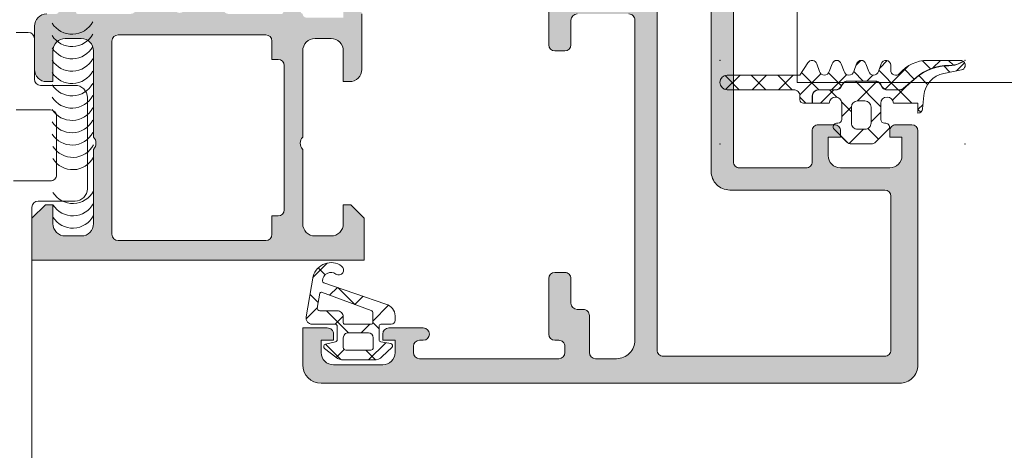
# Model space of a CAD drawing. Header units: millimetres. Extents: x 213386 to 506888, y 183055 to 450952.
# Tile 241 of 256: x 378839 to 378919, y 307870 to 307905. Entities that reach past the tile are written whole.
import ezdxf

# ---------------------------------------------------------------- set-up
doc = ezdxf.new("R2010")
doc.units = ezdxf.units.MM
doc.layers.add('FASÁDA DETAILNÍ', color=255, linetype='Continuous', lineweight=0)

msp = doc.modelspace()

# ---------------------------------------------------------------- hatches: boundary and pattern name
at = {"layer": 'FASÁDA DETAILNÍ'}
h = msp.add_hatch(color=256, dxfattribs=at)
edge = h.paths.add_edge_path(flags=16)
edge.add_ellipse((378891.4380870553, 307877.6725328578), major_axis=(-0.4999740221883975, 0), ratio=1, start_angle=-0.002977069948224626, end_angle=90.00297706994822)
edge.add_line((378891.4381130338, 307877.1725588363), (378909.4381130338, 307877.1725588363))
edge.add_ellipse((378909.4381390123, 307877.6725328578), major_axis=(-0.4999740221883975, 0), ratio=1, start_angle=89.99702293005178, end_angle=180.0029770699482)
edge.add_line((378909.9381130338, 307877.6725588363), (378909.9381130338, 307890.1725588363))
edge.add_ellipse((378909.4380912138, 307890.1725370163), major_axis=(-0.5000218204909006, 0), ratio=1, start_angle=180.0025002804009, end_angle=269.997499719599)
edge.add_line((378909.4381130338, 307890.6725588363), (378896.8350620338, 307890.6725588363))
edge.add_ellipse((378896.8350609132, 307892.1725577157), major_axis=(-1.499998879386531, 0), ratio=1, start_angle=-4.2804329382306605e-05, end_angle=90.00004280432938, ccw=False)
edge.add_line((378895.3350620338, 307892.1725588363), (378895.3350620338, 307905.1725468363))
edge.add_ellipse((378894.8350624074, 307905.1725472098), major_axis=(-0.4999996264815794, 0), ratio=1, start_angle=179.9999571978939, end_angle=270.0000428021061)
edge.add_line((378894.8350620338, 307905.6725468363), (378891.4381130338, 307905.6725468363))
edge.add_ellipse((378891.4381126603, 307905.1725472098), major_axis=(-0.4999996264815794, 0), ratio=1, start_angle=-90.00004280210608, end_angle=4.280210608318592e-05)
edge.add_line((378890.9381130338, 307905.1725468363), (378890.9381130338, 307877.6725588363))
edge = h.paths.add_edge_path()
edge.add_line((378862.1381180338, 307876.4725468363), (378862.1381180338, 307879.4725468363))
edge.add_line((378862.1381180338, 307879.4725468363), (378864.1381180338, 307879.4725468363))
edge.add_arc((378864.1381440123, 307878.9725728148), 0.4999740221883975, -0.0029770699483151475, 90.0029770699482, ccw=False)
edge.add_line((378864.6381180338, 307878.9725468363), (378864.6381180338, 307878.4725468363))
edge.add_line((378864.6381180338, 307878.4725468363), (378863.6381180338, 307878.4725468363))
edge.add_line((378863.6381180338, 307878.4725468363), (378863.6381180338, 307877.4725468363))
edge.add_arc((378864.6381821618, 307877.4726109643), 1.000064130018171, 180.0036740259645, 269.9963259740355)
edge.add_line((378864.6381180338, 307876.4725468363), (378868.6381180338, 307876.4725468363))
edge.add_arc((378868.6380880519, 307877.4725768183), 1.000029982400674, 270.0017177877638, 359.9982822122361)
edge.add_line((378869.6381180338, 307877.4725468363), (378869.6381180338, 307878.4725468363))
edge.add_line((378869.6381180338, 307878.4725468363), (378868.6381180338, 307878.4725468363))
edge.add_line((378868.6381180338, 307878.4725468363), (378868.6381180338, 307878.9725468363))
edge.add_arc((378869.1381236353, 307878.9725412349), 0.5000056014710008, 90.00064187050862, 179.9993581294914, ccw=False)
edge.add_line((378869.1381180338, 307879.4725468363), (378871.9381210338, 307879.4725468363))
edge.add_arc((378871.9381210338, 307878.9725468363), 0.5, -90, 90, ccw=False)
edge.add_line((378871.9381210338, 307878.4725468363), (378871.6381180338, 307878.4725468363))
edge.add_arc((378871.6381287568, 307877.9725361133), 0.5000107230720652, 90.00122873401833, 179.9987712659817)
edge.add_line((378871.1381180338, 307877.9725468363), (378871.1381180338, 307877.4725468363))
edge.add_arc((378871.6381859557, 307877.4726147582), 0.5000679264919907, 180.0077822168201, 269.9922177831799)
edge.add_line((378871.6381180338, 307876.9725468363), (378882.9381130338, 307876.9725468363))
edge.add_arc((378882.9380912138, 307877.4725686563), 0.5000218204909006, 270.002500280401, 359.997499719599)
edge.add_line((378883.4381130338, 307877.4725468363), (378883.4381130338, 307877.9725468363))
edge.add_arc((378882.9381757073, 307877.9726095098), 0.499937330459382, 359.992817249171, 450.007182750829)
edge.add_line((378882.9381130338, 307878.4725468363), (378882.6381100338, 307878.4725468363))
edge.add_arc((378882.6381728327, 307878.9726096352), 0.5000628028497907, 180.0071953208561, 269.99280467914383, ccw=False)
edge.add_line((378882.1381100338, 307878.9725468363), (378882.1381100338, 307883.4725468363))
edge.add_arc((378882.6381156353, 307883.4725412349), 0.5000056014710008, 90.00064187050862, 179.9993581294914, ccw=False)
edge.add_line((378882.6381100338, 307883.9725468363), (378883.4381130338, 307883.9725468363))
edge.add_arc((378883.4381390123, 307883.4725728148), 0.4999740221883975, -0.0029770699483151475, 90.0029770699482, ccw=False)
edge.add_line((378883.9381130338, 307883.4725468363), (378883.9381130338, 307881.4725468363))
edge.add_arc((378884.4381809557, 307881.4726147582), 0.5000679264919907, 180.0077822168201, 269.9922177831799)
edge.add_line((378884.4381130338, 307880.9725468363), (378884.9381130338, 307880.9725468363))
edge.add_arc((378884.9381757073, 307880.4726095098), 0.499937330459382, -0.007182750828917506, 90.00718275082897, ccw=False)
edge.add_line((378885.4381130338, 307880.4725468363), (378885.4381130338, 307877.4725468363))
edge.add_arc((378885.9381681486, 307877.472601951), 0.5000551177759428, 180.0063149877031, 269.9936850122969)
edge.add_line((378885.9381130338, 307876.9725468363), (378887.6381100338, 307876.9725468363))
edge.add_arc((378887.6381418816, 307878.4725149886), 1.499968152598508, 269.9987834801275, 360.0012165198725)
edge.add_line((378889.1381100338, 307878.4725468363), (378889.1381100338, 307904.4725468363))
edge.add_arc((378888.6381308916, 307904.4725676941), 0.4999791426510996, 359.9976097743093, 450.0023902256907)
edge.add_line((378888.6381100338, 307904.9725468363), (378884.4381130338, 307904.9725468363))
edge.add_arc((378884.4381186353, 307904.4725412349), 0.5000056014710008, 90.00064187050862, 179.9993581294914)
edge.add_line((378883.9381130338, 307904.4725468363), (378883.9381130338, 307902.4725468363))
edge.add_arc((378883.4380912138, 307902.4725686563), 0.5000218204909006, 270.00250028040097, 359.99749971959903, ccw=False)
edge.add_line((378883.4381130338, 307901.9725468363), (378882.6381100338, 307901.9725468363))
edge.add_arc((378882.6381625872, 307902.4725993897), 0.5000525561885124, 180.0060215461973, 269.9939784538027, ccw=False)
edge.add_line((378882.1381100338, 307902.4725468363), (378882.1381100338, 307907.4725478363))
edge.add_line((378882.1381100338, 307907.4725478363), (378882.3554310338, 307908.2304368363))
edge.add_arc((378882.0670526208, 307908.3131281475), 0.2999999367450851, 343.9999757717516, 412.0951853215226)
edge.add_arc((378882.4356631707, 307908.7865479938), 0.3000001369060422, 180.0000300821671, 232.0952819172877, ccw=False)
edge.add_line((378882.1356630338, 307908.7865478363), (378882.1356650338, 307910.8506948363))
edge.add_arc((378882.5356644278, 307910.8506952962), 0.399999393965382, 68.02623046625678, 180.0000658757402, ccw=False)
edge.add_line((378882.6853370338, 307911.2216368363), (378884.7085660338, 307910.4052758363))
edge.add_arc((378884.6337294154, 307910.2198055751), 0.1999993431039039, -24.141092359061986, 68.02609213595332, ccw=False)
edge.add_line((378884.8162370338, 307910.1380088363), (378883.7479170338, 307907.7543238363))
edge.add_arc((378883.9304251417, 307907.672527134), 0.1999997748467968, 155.8589745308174, 270.8199006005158)
edge.add_line((378883.9332870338, 307907.4725478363), (378895.2373670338, 307907.4725468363))
edge.add_arc((378895.2457987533, 307907.6639613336), 0.1916001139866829, 267.4777780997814, 361.0444500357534)
edge.add_line((378895.4373670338, 307907.6674538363), (378895.4373670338, 307908.0880378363))
edge.add_line((378895.4373670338, 307908.0880378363), (378894.0056320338, 307910.5536498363))
edge.add_arc((378894.2649690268, 307910.7044615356), 0.2999997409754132, 105.99997171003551, 210.1791961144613, ccw=False)
edge.add_line((378894.1822780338, 307910.9928398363), (378895.6744390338, 307911.4207108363))
edge.add_line((378895.6744390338, 307911.4207108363), (378896.5377140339, 307911.9191228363))
edge.add_arc((378896.7377139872, 307911.5727125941), 0.400000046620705, 3.470122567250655e-05, 119.99998843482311, ccw=False)
edge.add_line((378897.1377140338, 307911.5727128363), (378897.1373670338, 307907.4647818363))
edge.add_line((378897.1373670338, 307907.4647818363), (378897.1350620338, 307892.9727248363))
edge.add_arc((378897.6350618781, 307892.9725467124), 0.4999998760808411, 179.9795885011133, 270.0000178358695)
edge.add_line((378897.6350620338, 307892.4725468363), (378903.0381040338, 307892.4725468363))
edge.add_arc((378903.0381044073, 307892.9725464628), 0.4999996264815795, 269.9999571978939, 360.0000428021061)
edge.add_line((378903.5381040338, 307892.9725468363), (378903.5381040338, 307895.4725468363))
edge.add_arc((378904.0381036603, 307895.4725472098), 0.4999996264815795, 89.99995719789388, 180.0000428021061, ccw=False)
edge.add_line((378904.0381040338, 307895.9725468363), (378905.3381070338, 307895.9725468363))
edge.add_arc((378905.3381278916, 307895.4725676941), 0.4999791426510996, -0.0023902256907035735, 90.0023902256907, ccw=False)
edge.add_line((378905.8381070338, 307895.4725468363), (378905.8381070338, 307894.9725468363))
edge.add_line((378905.8381070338, 307894.9725468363), (378904.8381070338, 307894.9725468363))
edge.add_line((378904.8381070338, 307894.9725468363), (378904.8381070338, 307893.4725468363))
edge.add_arc((378905.838138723, 307893.4725785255), 1.00003168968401, 180.001815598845, 269.998184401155)
edge.add_line((378905.8381070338, 307892.4725468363), (378909.8381070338, 307892.4725468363))
edge.add_arc((378909.8380377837, 307893.4726160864), 1.000069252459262, 270.0039674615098, 359.9960325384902)
edge.add_line((378910.8381070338, 307893.4725468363), (378910.8381070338, 307894.9725468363))
edge.add_line((378910.8381070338, 307894.9725468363), (378909.8381070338, 307894.9725468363))
edge.add_line((378909.8381070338, 307894.9725468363), (378909.8381070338, 307895.4725468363))
edge.add_arc((378910.3380810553, 307895.4725728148), 0.4999740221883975, 89.9970229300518, 180.0029770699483, ccw=False)
edge.add_line((378910.3381070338, 307895.9725468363), (378911.6381100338, 307895.9725468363))
edge.add_arc((378911.6381044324, 307895.4725412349), 0.5000056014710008, 0.0006418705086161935, 89.99935812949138, ccw=False)
edge.add_line((378912.1381100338, 307895.4725468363), (378912.1381100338, 307876.4725468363))
edge.add_arc((378910.638139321, 307876.4725175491), 1.49997071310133, -90.00111870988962, 0.001118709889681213, ccw=False)
edge.add_line((378910.6381100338, 307874.9725468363), (378863.6381180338, 307874.9725468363))
edge.add_arc((378863.638178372, 307876.4726071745), 1.500060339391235, 180.0023046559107, 269.9976953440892, ccw=False)
h = msp.add_hatch(color=256, dxfattribs=at)
edge = h.paths.add_edge_path()
edge.add_arc((378843.8382689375, 307905.0925261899), 0.120000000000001, 180.0000000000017, 270.00000000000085, ccw=False)
edge.add_line((378843.7182689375, 307905.0925261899), (378843.7182689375, 307907.8525241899))
edge.add_arc((378843.4182689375, 307907.8525241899), 0.3000000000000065, 360, 449.9999999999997)
edge.add_line((378843.4182689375, 307908.1525241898), (378842.4382946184, 307908.1525241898))
edge.add_arc((378842.4382946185, 307907.8525241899), 0.3000000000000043, 89.99999999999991, 180)
edge.add_line((378842.1382946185, 307907.8525241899), (378842.1382946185, 307905.9725131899))
edge.add_arc((378842.0594275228, 307905.7049698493), 0.2789255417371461, -1.1628700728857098, 73.57540544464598, ccw=False)
edge.add_line((378842.3382956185, 307905.6993091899), (378842.3382956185, 307905.2457151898))
edge.add_arc((378842.0594581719, 307905.2400467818), 0.2788950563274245, -73.58012358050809, 1.1645893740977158, ccw=False)
edge.add_line((378842.1382946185, 307904.9725261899), (378841.3381199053, 307904.9725261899))
edge.add_arc((378841.3381199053, 307903.9725261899), 0.9999999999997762, 89.99999999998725, 179.9999999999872)
edge.add_line((378840.3381199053, 307903.9725261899), (378840.3381199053, 307900.4725188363))
edge.add_arc((378841.3381397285, 307900.4725386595), 1.000019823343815, 180.0011357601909, 269.9988642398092)
edge.add_line((378841.3381199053, 307899.4725188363), (378841.8381199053, 307899.4725188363))
edge.add_line((378841.8381199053, 307899.4725188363), (378841.8381199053, 307901.9725188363))
edge.add_arc((378842.8381652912, 307901.9724734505), 1.000045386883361, 90.0026002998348, 179.9973997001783, ccw=False)
edge.add_line((378842.8381199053, 307902.9725188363), (378844.1381382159, 307902.9725188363))
edge.add_arc((378844.1380857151, 307901.9724663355), 1.000052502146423, 0.003007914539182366, 89.99699208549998, ccw=False)
edge.add_line((378845.1381382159, 307901.9725188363), (378845.1381382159, 307894.9725188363))
edge.add_arc((378844.613016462, 307894.4725188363), 0.7250881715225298, -43.59618388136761, 43.59618388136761, ccw=False)
edge.add_line((378845.1381382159, 307893.9725188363), (378845.1381382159, 307887.9384307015))
edge.add_arc((378844.1380857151, 307887.9384832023), 1.000052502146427, 270.0030079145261, 359.9969920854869, ccw=False)
edge.add_line((378844.1381382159, 307886.9384307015), (378842.8381199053, 307886.9384307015))
edge.add_arc((378842.8381652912, 307887.9384760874), 1.000045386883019, 180.0026002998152, 269.9973997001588, ccw=False)
edge.add_line((378841.8381199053, 307887.9384307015), (378841.8381199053, 307889.4725188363))
edge.add_line((378841.8381199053, 307889.4725188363), (378841.2381138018, 307889.4725188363))
edge.add_line((378841.2381138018, 307889.4725188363), (378840.1381382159, 307888.3725127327))
edge.add_line((378840.1381382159, 307888.3725127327), (378840.1381382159, 307884.9725188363))
edge.add_line((378840.1381382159, 307884.9725188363), (378867.1380390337, 307884.9725188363))
edge.add_line((378867.1380390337, 307884.9725188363), (378867.1380390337, 307888.3725127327))
edge.add_line((378867.1380390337, 307888.3725127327), (378866.0380634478, 307889.4725188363))
edge.add_line((378866.0380634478, 307889.4725188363), (378865.4380573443, 307889.4725188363))
edge.add_line((378865.4380573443, 307889.4725188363), (378865.4380573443, 307887.9384307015))
edge.add_arc((378864.4380119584, 307887.9384760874), 1.000045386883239, 270.0026002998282, 359.9973997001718, ccw=False)
edge.add_line((378864.4380573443, 307886.9384307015), (378863.1380390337, 307886.9384307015))
edge.add_arc((378863.1380915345, 307887.9384832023), 1.000052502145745, 180.0030079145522, 269.99699208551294, ccw=False)
edge.add_line((378862.1380390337, 307887.9384307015), (378862.1380390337, 307893.9725188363))
edge.add_arc((378862.6631607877, 307894.4725188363), 0.7250881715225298, 136.4038161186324, 223.5961838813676, ccw=False)
edge.add_line((378862.1380390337, 307894.9725188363), (378862.1380390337, 307901.9725188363))
edge.add_arc((378863.1380915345, 307901.9724663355), 1.000052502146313, 90.00300791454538, 179.99699208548, ccw=False)
edge.add_line((378863.1380390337, 307902.9725188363), (378864.4380573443, 307902.9725188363))
edge.add_arc((378864.4380119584, 307901.9724734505), 1.000045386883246, 0.0026002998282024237, 89.9973997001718, ccw=False)
edge.add_line((378865.4380573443, 307901.9725188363), (378865.4380573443, 307899.4725188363))
edge.add_line((378865.4380573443, 307899.4725188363), (378865.9380573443, 307899.4725188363))
edge.add_arc((378865.9380375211, 307900.4725386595), 1.000019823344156, 270.0011357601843, 359.9988642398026)
edge.add_line((378866.9380573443, 307900.4725188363), (378866.9380573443, 307904.9725188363))
edge.add_arc((378866.4380676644, 307904.9725291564), 0.4999896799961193, 359.9988173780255, 450.0011826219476)
edge.add_line((378866.4380573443, 307905.4725188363), (378865.4380573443, 307905.4725188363))
edge.add_line((378865.4380573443, 307905.4725188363), (378865.4380573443, 307904.6725157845))
edge.add_line((378865.4380573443, 307904.6725157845), (378862.4380420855, 307904.6725157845))
edge.add_arc((378862.4380393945, 307904.9725234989), 0.3000077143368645, 179.9994860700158, 270.00051393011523, ccw=False)
edge.add_arc((378862.2168681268, 307905.2400467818), 0.2788950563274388, 178.8354106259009, 253.5801235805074, ccw=False)
edge.add_line((378861.9380306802, 307905.2457151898), (378861.9380306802, 307905.6993091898))
edge.add_arc((378862.2168987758, 307905.7049698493), 0.2789255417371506, 106.42459455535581, 181.1628700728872, ccw=False)
edge.add_line((378862.1380316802, 307905.9725131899), (378862.1380316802, 307907.8525241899))
edge.add_arc((378861.8380316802, 307907.8525241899), 0.3000000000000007, 359.9999999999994, 449.9999999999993)
edge.add_line((378861.8380316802, 307908.1525241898), (378860.8580573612, 307908.1525241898))
edge.add_arc((378860.8580573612, 307907.8525241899), 0.3000000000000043, 90.00000000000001, 180)
edge.add_line((378860.5580573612, 307907.8525241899), (378860.5580573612, 307905.0925261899))
edge.add_arc((378860.4380573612, 307905.0925261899), 0.1200000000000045, 270, 359.9999999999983, ccw=False)
edge.add_line((378860.4380573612, 307904.9725261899), (378856.1380316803, 307904.9725261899))
edge.add_arc((378856.1380316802, 307905.4725261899), 0.4999999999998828, 180.000000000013, 270.0000000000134, ccw=False)
edge.add_line((378855.6380316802, 307905.4725261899), (378855.6380316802, 307906.1725261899))
edge.add_line((378855.6380316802, 307906.1725261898), (378857.0195271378, 307908.5653465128))
edge.add_arc((378856.8999118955, 307908.6344064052), 0.1381197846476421, 329.9999999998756, 457.702437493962)
edge.add_arc((378857.3475302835, 307903.7930551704), 4.999999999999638, 95.34922800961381, 161.2905992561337)
edge.add_arc((378852.1381631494, 307905.5572813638), 0.5000000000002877, 198.7094007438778, 341.2905992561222, ccw=False)
edge.add_arc((378846.9287960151, 307903.7930551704), 4.999999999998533, 18.70940074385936, 84.65077199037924)
edge.add_arc((378847.3764144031, 307908.6344064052), 0.1381197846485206, 82.29756250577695, 209.9999999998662)
edge.add_line((378847.2567991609, 307908.5653465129), (378848.6382946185, 307906.1725261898))
edge.add_line((378848.6382946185, 307906.1725261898), (378848.6382946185, 307905.4725261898))
edge.add_arc((378848.1382946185, 307905.4725261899), 0.5000000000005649, 269.9999999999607, 359.9999999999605, ccw=False)
edge.add_line((378848.1382946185, 307904.9725261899), (378843.8382689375, 307904.9725261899))
edge = h.paths.add_edge_path(flags=16)
edge.add_arc((378859.1380466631, 307887.0725249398), 0.5, 270, 360, ccw=False)
edge.add_line((378859.1380466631, 307886.5725249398), (378847.1381382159, 307886.5725249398))
edge.add_arc((378847.1381382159, 307887.0725249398), 0.5, 180, 270, ccw=False)
edge.add_line((378846.6381382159, 307887.0725249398), (378846.6381382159, 307902.7725066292))
edge.add_arc((378847.1381382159, 307902.7725066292), 0.5, 90, 180, ccw=False)
edge.add_line((378847.1381382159, 307903.2725066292), (378859.1380466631, 307903.2725066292))
edge.add_arc((378859.1380466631, 307902.7725066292), 0.5, 0, 90, ccw=False)
edge.add_line((378859.6380466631, 307902.7725066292), (378859.6380466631, 307901.2725066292))
edge.add_line((378859.6380466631, 307901.2725066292), (378860.1380466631, 307901.2725066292))
edge.add_arc((378860.1380466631, 307900.7725066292), 0.5000000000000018, 3.979039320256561e-13, 90, ccw=False)
edge.add_line((378860.6380466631, 307900.7725066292), (378860.6380466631, 307889.0725249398))
edge.add_arc((378860.1380466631, 307889.0725249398), 0.5, 270, 359.9999999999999, ccw=False)
edge.add_line((378860.1380466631, 307888.5725249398), (378859.6380466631, 307888.5725249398))
edge.add_line((378859.6380466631, 307888.5725249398), (378859.6380466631, 307887.0725249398))
h = msp.add_hatch(dxfattribs=at)
h.set_pattern_fill('ANSI37', color=256, scale=0.48, angle=270, style=0)
h.set_pattern_definition([(315, (378912.138137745, 307897.2185185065), (1.077630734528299, 1.077630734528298), []), (44.99999999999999, (378912.138137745, 307897.2185185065), (-1.077630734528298, 1.077630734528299), [])])
edge = h.paths.add_edge_path()
edge.add_line((378904.9239515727, 307900.3019352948), (378905.1512104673, 307900.9089928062))
edge.add_arc((378905.5280466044, 307900.8085175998), 0.3900009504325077, 374.92936879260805, 525.0706312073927, ccw=False)
edge.add_line((378905.9048827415, 307900.9089928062), (378906.1321416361, 307900.3019352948))
edge.add_arc((378906.5280466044, 307900.4085187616), 0.4100009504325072, 195.0676336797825, 344.9323663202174)
edge.add_line((378906.9239515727, 307900.3019352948), (378907.1512104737, 307900.9089928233))
edge.add_arc((378907.5280466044, 307900.8085191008), 0.390000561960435, 374.92915839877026, 525.0708416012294, ccw=False)
edge.add_line((378907.9048827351, 307900.9089928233), (378908.1321416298, 307900.3019353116))
edge.add_arc((378908.5280466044, 307900.4085172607), 0.4100005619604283, 195.0674286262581, 344.9325752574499)
edge.add_line((378908.9239515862, 307900.3019353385), (378909.1512066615, 307900.9089928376))
edge.add_arc((378909.5280893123, 307900.8085055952), 0.3900489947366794, 360.00000000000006, 525.0706831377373, ccw=False)
edge.add_line((378909.9181383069, 307900.8085055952), (378909.9181383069, 307900.4085165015))
edge.add_arc((378910.3281388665, 307900.4085165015), 0.4100005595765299, 180.0000000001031, 319.6800643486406)
edge.add_arc((378912.9204250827, 307898.2085466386), 2.989972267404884, 449.9986695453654, 499.68006215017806, ccw=False)
edge.add_line((378912.9204945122, 307901.1985189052), (378915.5922860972, 307901.1985185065))
edge.add_arc((378915.592843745, 307900.8085185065), 0.3900003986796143, 414.3594300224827, 450.0819252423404, ccw=False)
edge.add_line((378915.8200964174, 307901.125467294), (378915.5618051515, 307900.9958155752))
edge.add_arc((378914.6690633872, 307902.7743296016), 1.990000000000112, 269.38113086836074, 296.65479126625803, ccw=False)
edge.add_arc((378914.604216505, 307896.7709470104), 4.013732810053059, 449.381130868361, 490.6411808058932)
edge.add_line((378911.9899929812, 307899.8165810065), (378910.9637616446, 307898.9357141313))
edge.add_arc((378910.6472636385, 307899.3044420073), 0.4859333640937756, 270.00000000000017, 310.6411808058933, ccw=False)
edge.add_line((378910.6472636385, 307898.8185086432), (378909.6496662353, 307898.8185086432))
edge.add_arc((378909.6496662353, 307899.3085086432), 0.4900000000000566, 209.9999999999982, 269.9999999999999, ccw=False)
edge.add_line((378909.2253137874, 307899.0635086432), (378909.1098437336, 307899.2635086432))
edge.add_arc((378908.6681707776, 307899.0085086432), 0.5099999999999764, 389.9999999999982, 450.0000000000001)
edge.add_line((378908.6681707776, 307899.5185086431), (378906.43116093, 307899.5185086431))
edge.add_arc((378906.43116093, 307899.0085086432), 0.5100000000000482, 450.0000000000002, 509.999999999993)
edge.add_line((378905.989487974, 307899.2635086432), (378905.8740179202, 307899.0635086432))
edge.add_arc((378905.4496654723, 307899.3085086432), 0.4899999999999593, 270.0000000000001, 329.99999999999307, ccw=False)
edge.add_line((378905.4496654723, 307898.8185086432), (378904.0496677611, 307898.8185086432))
edge.add_arc((378904.0496677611, 307898.3085086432), 0.509999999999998, 450, 540.0000000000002)
edge.add_line((378903.5396677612, 307898.3085086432), (378903.5396677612, 307897.7185083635))
edge.add_line((378903.5396677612, 307897.7185083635), (378902.8280462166, 307897.7185093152))
edge.add_arc((378902.8280466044, 307898.0085093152), 0.2900000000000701, 179.9999999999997, 269.9999233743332, ccw=False)
edge.add_line((378902.5380466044, 307898.0085093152), (378902.5380466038, 307898.3084944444))
edge.add_arc((378902.0282246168, 307898.3086759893), 0.5098220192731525, 359.9795972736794, 450.024286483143)
edge.add_line((378902.028008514, 307898.8184979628), (378896.6280455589, 307898.8185284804))
edge.add_arc((378896.6280488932, 307899.4085269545), 0.5899984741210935, 89.99999999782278, 269.9996761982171, ccw=False)
edge.add_line((378896.6280488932, 307899.9985254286), (378902.53345714, 307899.9985254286))
edge.add_line((378902.53345714, 307899.9985254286), (378903.1901606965, 307901.0032797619))
edge.add_arc((378903.5280484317, 307900.8085191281), 0.3899997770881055, 374.9297590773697, 510.0405788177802, ccw=False)
edge.add_line((378903.9048827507, 307900.9089965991), (378904.1321416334, 307900.3019353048))
edge.add_arc((378904.5280466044, 307900.4085187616), 0.4100009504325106, 195.0676322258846, 344.9323663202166)
h = msp.add_hatch(dxfattribs=at)
h.set_pattern_fill('ANSI37', color=256, scale=0.625, angle=270, style=0)
h.set_pattern_definition([(315, (378912.138137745, 307897.2185185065), (1.403165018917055, 1.403165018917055), []), (44.99999999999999, (378912.138137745, 307897.2185185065), (-1.403165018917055, 1.403165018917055), [])])
edge = h.paths.add_edge_path()
edge.add_arc((378905.5281860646, 307895.8085254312), 0.2900050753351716, 90.00051071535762, 225.0024366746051, ccw=False)
edge.add_line((378905.5281834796, 307896.0985305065), (378905.6281777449, 307896.0985305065))
edge.add_arc((378905.628177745, 307896.4085305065), 0.3099999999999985, 269.9999999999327, 360.0000000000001)
edge.add_line((378905.938177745, 307896.4085305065), (378905.938177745, 307897.7085065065))
edge.add_arc((378905.428177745, 307897.7085065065), 0.5100000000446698, 359.9999999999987, 538.8764798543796)
edge.add_line((378904.9182757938, 307897.7185065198), (378903.5596677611, 307897.7185083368))
edge.add_line((378903.5596677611, 307897.7185083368), (378903.5596677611, 307898.3085086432))
edge.add_arc((378904.0496677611, 307898.3085086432), 0.4900000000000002, 450, 539.9999999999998, ccw=False)
edge.add_line((378904.0496677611, 307898.7985086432), (378905.4496654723, 307898.7985086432))
edge.add_arc((378905.4496654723, 307899.3085086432), 0.5099999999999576, 269.9999999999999, 329.9999999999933)
edge.add_line((378905.8913384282, 307899.0535086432), (378906.0068084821, 307899.2535086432))
edge.add_arc((378906.43116093, 307899.0085086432), 0.4900000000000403, 449.9999999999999, 509.9999999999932, ccw=False)
edge.add_line((378906.43116093, 307899.4985086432), (378908.6681707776, 307899.4985086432))
edge.add_arc((378908.6681707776, 307899.0085086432), 0.4899999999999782, 389.9999999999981, 449.9999999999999, ccw=False)
edge.add_line((378909.0925232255, 307899.2535086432), (378909.2079932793, 307899.0535086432))
edge.add_arc((378909.6496662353, 307899.3085086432), 0.5100000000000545, 209.9999999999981, 270.0000000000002)
edge.add_line((378909.6496662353, 307898.7985086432), (378910.6472636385, 307898.7985086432))
edge.add_arc((378910.6472636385, 307899.3044420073), 0.5059333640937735, 270.0000000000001, 310.6411808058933)
edge.add_line((378910.97678804, 307898.9205380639), (378912.0030193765, 307899.801404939))
edge.add_arc((378914.604216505, 307896.7709470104), 3.993732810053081, 449.381130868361, 490.6411808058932, ccw=False)
edge.add_arc((378914.6690633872, 307902.7743296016), 2.010000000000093, 269.3811308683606, 296.6547912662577)
edge.add_line((378915.5707774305, 307900.9779410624), (378915.8378133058, 307901.1119822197))
edge.add_arc((378915.592843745, 307900.8085185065), 0.3900003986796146, 281.0105624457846, 411.08797067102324, ccw=False)
edge.add_line((378915.6673299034, 307900.4256972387), (378914.2292390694, 307900.1460956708))
edge.add_arc((378914.6128511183, 307898.1730417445), 2.010000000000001, 461.0024964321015, 535.0047506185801)
edge.add_line((378912.6104852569, 307898.348058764), (378912.5167030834, 307897.2750989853))
edge.add_arc((378912.1281359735, 307897.308520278), 0.3900017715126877, 271.4698736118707, 355.0839953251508, ccw=False)
edge.add_line((378912.1381400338, 307896.9186468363), (378912.1381400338, 307897.7185177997))
edge.add_line((378912.1381400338, 307897.7185177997), (378910.1380606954, 307897.7185065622))
edge.add_arc((378909.628158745, 307897.7085065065), 0.5100000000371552, 361.1235249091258, 540)
edge.add_line((378909.118158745, 307897.7085065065), (378909.118158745, 307896.4085305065))
edge.add_arc((378909.428158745, 307896.4085305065), 0.3100000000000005, 180, 270.0000000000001)
edge.add_line((378909.428158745, 307896.0985305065), (378909.528183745, 307896.0985305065))
edge.add_arc((378909.5281555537, 307895.8085151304), 0.2900153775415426, 315.0033144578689, 449.9944304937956, ccw=False)
edge.add_line((378909.7332392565, 307895.6034551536), (378908.6926748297, 307894.5621581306))
edge.add_arc((378908.346070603, 307894.9085185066), 0.4900000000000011, 270.0000000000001, 315.0201621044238, ccw=False)
edge.add_line((378908.346070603, 307894.4185185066), (378906.7100221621, 307894.4185185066))
edge.add_arc((378906.7100221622, 307894.9085185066), 0.4899999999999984, 224.9723007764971, 269.9999999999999, ccw=False)
edge.add_line((378906.3633723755, 307894.5622037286), (378905.3231302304, 307895.6034521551))
edge = h.paths.add_edge_path()
edge.add_arc((378907.2281549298, 307897.4085403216), 0.4999901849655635, 450.0000000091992, 540)
edge.add_line((378906.7281647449, 307897.4085403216), (378906.728164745, 307896.1085305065))
edge.add_arc((378907.2281461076, 307896.1085118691), 0.4999813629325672, 539.9978642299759, 630.0021357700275)
edge.add_line((378907.228164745, 307895.6085305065), (378907.8281717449, 307895.6085305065))
edge.add_arc((378907.8281903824, 307896.1085118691), 0.4999813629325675, 269.9978642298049, 360.002135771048)
edge.add_line((378908.328171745, 307896.1085305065), (378908.3281717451, 307897.4085403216))
edge.add_arc((378907.8281815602, 307897.4085403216), 0.4999901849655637, 360, 450)
edge.add_line((378907.8281815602, 307897.9085305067), (378907.2281549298, 307897.9085305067))
h = msp.add_hatch(dxfattribs=at)
h.set_pattern_fill('ANSI37', color=256, scale=0.625, angle=90, style=0)
h.set_pattern_definition([(135, (397960.6382589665, 283048.1544064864), (-1.403165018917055, -1.403165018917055), []), (225, (397960.6382589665, 283048.1544064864), (1.403165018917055, -1.403165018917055), [])])
edge = h.paths.add_edge_path(flags=16)
edge.add_ellipse((378864.9403530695, 307880.3747319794), major_axis=(-0.4977897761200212, 0), ratio=1, start_angle=179.8074202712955, end_angle=270.254722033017, ccw=False)
edge.add_line((378865.4381400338, 307880.3730588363), (378865.4381400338, 307879.8725398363))
edge.add_ellipse((378865.5381237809, 307879.8725255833), major_axis=(-0.0999837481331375, 0), ratio=1, start_angle=-0.008167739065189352, end_angle=90.00874069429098)
edge.add_line((378865.5381390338, 307879.7725418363), (378867.7385690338, 307879.7725378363))
edge.add_ellipse((378867.738566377, 307879.8725424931), major_axis=(-0.1000046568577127, 0), ratio=1, start_angle=90.00152218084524, end_angle=179.9984778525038)
edge.add_line((378867.8385710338, 307879.8725398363), (378867.8385710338, 307880.6844818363))
edge.add_ellipse((378867.6385644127, 307880.6844733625), major_axis=(-0.2000066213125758, 0), ratio=1, start_angle=180.0024274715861, end_angle=254.3113846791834)
edge.add_line((378867.6926480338, 307880.8770288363), (378863.6745070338, 307882.3643538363))
edge.add_ellipse((378863.6397935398, 307882.2705723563), major_axis=(-0.09999996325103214, 0), ratio=1, start_angle=249.6878171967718, end_angle=349.6777158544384)
edge.add_line((378863.5414120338, 307882.2884908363), (378863.3211290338, 307881.0790218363))
edge.add_ellipse((378863.5210193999, 307881.0725131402), major_axis=(-0.199996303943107, 0), ratio=1, start_angle=-1.864967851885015, end_angle=90.00104105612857)
edge.add_line((378863.5210230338, 307880.8725168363), (378864.9381400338, 307880.8725168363))
edge = h.paths.add_edge_path(flags=16)
edge.add_ellipse((378865.6381412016, 307877.872528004), major_axis=(-0.2000001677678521, 0), ratio=1, start_angle=-0.0002384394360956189, end_angle=90.00023842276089)
edge.add_line((378865.6381420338, 307877.6725278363), (378867.6725990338, 307877.6725318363))
edge.add_ellipse((378867.6726037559, 307877.8725271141), major_axis=(-0.1999952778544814, 0), ratio=1, start_angle=89.99864718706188, end_angle=180.0004933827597)
edge.add_line((378867.8725990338, 307877.8725288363), (378867.8725990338, 307878.6725388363))
edge.add_ellipse((378867.4725882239, 307878.6725300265), major_axis=(-0.4000108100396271, 0), ratio=1, start_angle=180.0012618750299, end_angle=269.9980219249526)
edge.add_line((378867.4726020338, 307879.0725408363), (378865.8381390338, 307879.0725408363))
edge.add_ellipse((378865.8381359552, 307878.6725459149), major_axis=(-0.3999949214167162, 0), ratio=1, start_angle=-90.00044099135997, end_angle=0.001013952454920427)
edge.add_line((378865.4381410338, 307878.6725388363), (378865.4381410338, 307877.8725288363))
edge = h.paths.add_edge_path()
edge.add_arc((378864.0381491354, 307877.9490799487), 0.2000083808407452, 105.00151948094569, 229.9976842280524, ccw=False)
edge.add_line((378863.9863780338, 307878.1422718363), (378864.7899030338, 307878.3328058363))
edge.add_arc((378864.7381266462, 307878.5259994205), 0.2000113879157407, 285.0028563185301, 359.9972544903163)
edge.add_line((378864.9381380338, 307878.5259898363), (378864.9381380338, 307879.6225398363))
edge.add_arc((378864.7881503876, 307879.62255019), 0.1499876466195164, 359.9960448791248, 450.0039551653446)
edge.add_line((378864.7881400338, 307879.7725378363), (378862.9052690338, 307879.7725298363))
edge.add_arc((378862.9052671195, 307880.2725297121), 0.4999998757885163, 170.0664277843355, 270.0002193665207, ccw=False)
edge.add_line((378862.4127630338, 307880.3587828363), (378862.9941520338, 307883.6785088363))
edge.add_arc((378864.4381375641, 307883.2724345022), 1.499996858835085, 54.91244600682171, 164.293075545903, ccw=False)
edge.add_arc((378865.0704445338, 307884.1725373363), 0.3999981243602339, -125.08800412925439, 54.911995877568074, ccw=False)
edge.add_arc((378864.4359229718, 307883.2912376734), 0.6860034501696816, 53.85881442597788, 179.5156416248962)
edge.add_arc((378863.8990465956, 307883.2774174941), 0.1503878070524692, 172.5039217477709, 250.9838490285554)
edge.add_line((378863.8500450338, 307883.1352368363), (378868.8962710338, 307881.4075548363))
edge.add_arc((378868.6381498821, 307880.4414628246), 0.9999801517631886, -0.0005723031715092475, 75.04108906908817, ccw=False)
edge.add_line((378869.6381300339, 307880.4414528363), (378869.6381420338, 307880.0725478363))
edge.add_arc((378869.3381223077, 307880.0725685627), 0.3000197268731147, 270.00319424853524, 359.9960418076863, ccw=False)
edge.add_line((378869.3381390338, 307879.7725488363), (378868.4881240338, 307879.7725488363))
edge.add_arc((378868.48811112, 307879.6225647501), 0.1499840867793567, 89.99506677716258, 180.0049332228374)
edge.add_line((378868.3381270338, 307879.6225518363), (378868.3381380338, 307878.5259898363))
edge.add_arc((378868.5381526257, 307878.525998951), 0.2000145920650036, 180.0026109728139, 254.9976256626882)
edge.add_line((378868.4863770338, 307878.3328018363), (378869.2897490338, 307878.2037078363))
edge.add_arc((378869.2380246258, 307878.0105319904), 0.1999808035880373, -45.007444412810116, 75.01021291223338, ccw=False)
edge.add_line((378869.3794140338, 307877.8691058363), (378868.6035440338, 307877.1425868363))
edge.add_arc((378867.9200336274, 307877.8725284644), 1.000000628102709, 269.9999659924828, 313.11853767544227, ccw=False)
edge.add_line((378867.9200330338, 307876.8725278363), (378865.4414000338, 307876.8725278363))
edge.add_arc((378865.4414010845, 307877.8725307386), 1.00000290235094, 232.1722069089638, 269.9999398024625, ccw=False)
edge.add_line((378864.8281090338, 307877.0826708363), (378863.9095800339, 307877.7958698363))

# ---------------------------------------------------------------- linework, layer by layer
for p, q in [((378866.9380573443, 307900.4725188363), (378866.9380573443, 307904.9725188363)), ((378840.3381199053, 307903.9725261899), (378840.3381199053, 307900.4725188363)), ((378842.8381199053, 307902.9725188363), (378844.1381382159, 307902.9725188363)), ((378847.1381382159, 307903.2725066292), (378859.1380466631, 307903.2725066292)), ((378863.1380390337, 307902.9725188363), (378864.4380573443, 307902.9725188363)), ((378846.6381382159, 307887.0725249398), (378846.6381382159, 307902.7725066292)), ((378859.6380466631, 307902.7725066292), (378859.6380466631, 307901.2725066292)), ((378841.8381199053, 307899.4725188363), (378841.8381199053, 307901.9725188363)), ((378845.1381382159, 307901.9725188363), (378845.1381382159, 307894.9725188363)), ((378859.6380466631, 307901.2725066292), (378860.1380466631, 307901.2725066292)), ((378862.1380390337, 307894.9725188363), (378862.1380390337, 307901.9725188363)), ((378865.4380573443, 307901.9725188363), (378865.4380573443, 307899.4725188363)), ((378860.6380466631, 307900.7725066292), (378860.6380466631, 307889.0725249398)), ((378841.3381199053, 307899.4725188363), (378841.8381199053, 307899.4725188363)), ((378865.4380573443, 307899.4725188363), (378865.9380573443, 307899.4725188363)), ((378845.1381382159, 307893.9725188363), (378845.1381382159, 307887.9384307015)), ((378862.1380390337, 307887.9384307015), (378862.1380390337, 307893.9725188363)), ((378841.2381138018, 307889.4725188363), (378840.1381382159, 307888.3725127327)), ((378841.8381199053, 307889.4725188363), (378841.2381138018, 307889.4725188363)), ((378841.8381199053, 307887.9384307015), (378841.8381199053, 307889.4725188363)), ((378866.0380634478, 307889.4725188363), (378865.4380573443, 307889.4725188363)), ((378865.4380573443, 307889.4725188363), (378865.4380573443, 307887.9384307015)), ((378867.1380390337, 307888.3725127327), (378866.0380634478, 307889.4725188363)), ((378860.1380466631, 307888.5725249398), (378859.6380466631, 307888.5725249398)), ((378859.6380466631, 307888.5725249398), (378859.6380466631, 307887.0725249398)), ((378840.1381382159, 307888.3725127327), (378840.1381382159, 307884.9725188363)), ((378867.1380390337, 307884.9725188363), (378867.1380390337, 307888.3725127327)), ((378844.1381382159, 307886.9384307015), (378842.8381199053, 307886.9384307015)), ((378864.4380573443, 307886.9384307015), (378863.1380390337, 307886.9384307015)), ((378859.1380466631, 307886.5725249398), (378847.1381382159, 307886.5725249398)), ((378840.1381382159, 307884.9725188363), (378867.1380390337, 307884.9725188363))]:
    msp.add_line(p, q, dxfattribs=at)
msp.add_lwpolyline([(378983.2835165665, 307943.4084306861), (379370.9742934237, 307943.4084306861), (379370.9742934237, 307899.4084306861), (378983.2835165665, 307899.4084306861), (378902.3126377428, 307899.4084306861), (378902.3126377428, 307943.4084306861)], close=True, dxfattribs=at)
for points in [[(378897.1373670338, 307907.4647818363), (378897.1350620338, 307892.9727248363), (378897.1350620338, 307892.9727248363, 0.414318), (378897.6350620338, 307892.4725468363), (378903.0381040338, 307892.4725468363), (378903.0381040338, 307892.4725468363, 0.414214), (378903.5381040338, 307892.9725468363), (378903.5381040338, 307895.4725468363), (378903.5381040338, 307895.4725468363, -0.414214), (378904.0381040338, 307895.9725468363), (378905.3381070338, 307895.9725468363), (378905.3381070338, 307895.9725468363, -0.414238), (378905.8381070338, 307895.4725468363), (378905.8381070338, 307894.9725468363), (378904.8381070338, 307894.9725468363), (378904.8381070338, 307893.4725468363), (378904.8381070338, 307893.4725468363, 0.414195), (378905.8381070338, 307892.4725468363), (378909.8381070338, 307892.4725468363), (378909.8381070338, 307892.4725468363, 0.414173), (378910.8381070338, 307893.4725468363), (378910.8381070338, 307894.9725468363), (378909.8381070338, 307894.9725468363), (378909.8381070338, 307895.4725468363), (378909.8381070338, 307895.4725468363, -0.414244), (378910.3381070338, 307895.9725468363), (378911.6381100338, 307895.9725468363), (378911.6381100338, 307895.9725468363, -0.414207), (378912.1381100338, 307895.4725468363), (378912.1381100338, 307876.4725468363), (378912.1381100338, 307876.4725468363, -0.414225), (378910.6381100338, 307874.9725468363), (378863.6381180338, 307874.9725468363), (378863.6381180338, 307874.9725468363, -0.41419), (378862.1381180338, 307876.4725468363), (378862.1381180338, 307876.4725468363), (378862.1381180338, 307879.4725468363), (378864.1381180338, 307879.4725468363), (378864.1381180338, 307879.4725468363, -0.414244), (378864.6381180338, 307878.9725468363), (378864.6381180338, 307878.4725468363), (378863.6381180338, 307878.4725468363), (378863.6381180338, 307877.4725468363), (378863.6381180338, 307877.4725468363, 0.414176), (378864.6381180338, 307876.4725468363), (378868.6381180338, 307876.4725468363), (378868.6381180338, 307876.4725468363, 0.414196), (378869.6381180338, 307877.4725468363), (378869.6381180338, 307878.4725468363), (378868.6381180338, 307878.4725468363), (378868.6381180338, 307878.9725468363), (378868.6381180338, 307878.9725468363, -0.414207), (378869.1381180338, 307879.4725468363), (378871.9381210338, 307879.4725468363), (378871.9381210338, 307879.4725468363, -1), (378871.9381210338, 307878.4725468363), (378871.6381180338, 307878.4725468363), (378871.6381180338, 307878.4725468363, 0.414201), (378871.1381180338, 307877.9725468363), (378871.1381180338, 307877.4725468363), (378871.1381180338, 307877.4725468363, 0.414134), (378871.6381180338, 307876.9725468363), (378882.9381130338, 307876.9725468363), (378882.9381130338, 307876.9725468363, 0.414188), (378883.4381130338, 307877.4725468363), (378883.4381130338, 307877.9725468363), (378883.4381130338, 307877.9725468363, 0.414287), (378882.9381130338, 307878.4725468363), (378882.6381100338, 307878.4725468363), (378882.6381100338, 307878.4725468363, -0.41414), (378882.1381100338, 307878.9725468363), (378882.1381100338, 307883.4725468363), (378882.1381100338, 307883.4725468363, -0.414207), (378882.6381100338, 307883.9725468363), (378883.4381130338, 307883.9725468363), (378883.4381130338, 307883.9725468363, -0.414244), (378883.9381130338, 307883.4725468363), (378883.9381130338, 307881.4725468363), (378883.9381130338, 307881.4725468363, 0.414134), (378884.4381130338, 307880.9725468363), (378884.9381130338, 307880.9725468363), (378884.9381130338, 307880.9725468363, -0.414287), (378885.4381130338, 307880.4725468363), (378885.4381130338, 307877.4725468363), (378885.4381130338, 307877.4725468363, 0.414149), (378885.9381130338, 307876.9725468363), (378887.6381100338, 307876.9725468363), (378887.6381100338, 307876.9725468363, 0.414226), (378889.1381100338, 307878.4725468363), (378889.1381100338, 307904.4725468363), (378889.1381100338, 307904.4725468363, 0.414238), (378888.6381100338, 307904.9725468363)], [(378884.4381130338, 307904.9725468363, 0.414207), (378883.9381130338, 307904.4725468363), (378883.9381130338, 307902.4725468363), (378883.9381130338, 307902.4725468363, -0.414188), (378883.4381130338, 307901.9725468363), (378882.6381100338, 307901.9725468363), (378882.6381100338, 307901.9725468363, -0.414152), (378882.1381100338, 307902.4725468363), (378882.1381100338, 307907.4725478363)], [(378822.1382377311, 307770.2363782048), (378839.6381382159, 307770.2363782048, 0.414213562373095), (378840.1381382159, 307770.7363782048), (378840.1381382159, 307889.2725188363, -0.414213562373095), (378840.6381382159, 307889.7725188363), (378843.6381382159, 307889.7725188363, 0.414213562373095), (378844.6381382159, 307890.7725188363), (378844.6381382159, 307898.1725188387, 0.4142135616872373), (378843.6381382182, 307899.1725188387), (378840.8381382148, 307899.1725188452, -0.4142135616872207), (378840.3381382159, 307899.6725188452), (378840.3381382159, 307902.9725188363, 0.414213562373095), (378839.8381382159, 307903.4725188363), (378838.8381382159, 307903.4725188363, 0.414213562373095)], [(378838.8381382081, 307897.1725168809), (378841.6381382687, 307897.1725168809, -0.4142135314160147), (378842.1381382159, 307896.6725168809), (378842.1381382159, 307891.9064677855, -0.4142135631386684), (378841.6381382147, 307891.4064677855), (378838.6381382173, 307891.4064677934, 0.4142135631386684)]]:
    msp.add_lwpolyline(points, format="xyb", dxfattribs=at)
at = {"layer": 'FASÁDA DETAILNÍ', "extrusion": (0, 0, -1)}
for points in [[(-378890.9381130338, 307877.6725588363, -0.414244), (-378891.4381130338, 307877.1725588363), (-378909.4381130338, 307877.1725588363), (-378909.4381130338, 307877.1725588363, -0.414244), (-378909.9381130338, 307877.6725588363), (-378909.9381130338, 307890.1725588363), (-378909.9381130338, 307890.1725588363, -0.414188), (-378909.4381130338, 307890.6725588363), (-378896.8350620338, 307890.6725588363), (-378896.8350620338, 307890.6725588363, 0.414214), (-378895.3350620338, 307892.1725588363), (-378895.3350620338, 307905.1725468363), (-378895.3350620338, 307905.1725468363, -0.414214), (-378894.8350620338, 307905.6725468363), (-378891.4381130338, 307905.6725468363), (-378891.4381130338, 307905.6725468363, -0.414214), (-378890.9381130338, 307905.1725468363), (-378890.9381130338, 307877.6725588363)], [(-378864.9381400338, 307880.8725168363, 0.416502), (-378865.4381400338, 307880.3730588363), (-378865.4381400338, 307879.8725398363), (-378865.4381400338, 307879.8725398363, -0.4143), (-378865.5381390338, 307879.7725418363), (-378867.7385690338, 307879.7725378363), (-378867.7385690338, 307879.7725378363, -0.414198), (-378867.8385710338, 307879.8725398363), (-378867.8385710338, 307880.6844818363), (-378867.8385710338, 307880.6844818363, -0.336095), (-378867.6926480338, 307880.8770288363), (-378863.6745070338, 307882.3643538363), (-378863.6745070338, 307882.3643538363, -0.466254), (-378863.5414120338, 307882.2884908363), (-378863.3211290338, 307881.0790218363), (-378863.3211290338, 307881.0790218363, -0.423785), (-378863.5210230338, 307880.8725168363), (-378864.9381400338, 307880.8725168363)], [(-378865.4381410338, 307877.8725288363, -0.414216), (-378865.6381420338, 307877.6725278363), (-378867.6725990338, 307877.6725318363), (-378867.6725990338, 307877.6725318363, -0.414223), (-378867.8725990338, 307877.8725288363), (-378867.8725990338, 307878.6725388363), (-378867.8725990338, 307878.6725388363, -0.414197), (-378867.4726020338, 307879.0725408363), (-378865.8381390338, 307879.0725408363), (-378865.8381390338, 307879.0725408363, -0.414221), (-378865.4381410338, 307878.6725388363), (-378865.4381410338, 307877.8725288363)]]:
    msp.add_lwpolyline(points, format="xyb", close=True, dxfattribs=at)
at = {"layer": 'FASÁDA DETAILNÍ', "color": 7}
for points in [[(378904.9239515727, 307900.3019352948), (378905.1512104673, 307900.9089928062, -0.7683067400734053), (378905.9048827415, 307900.9089928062), (378906.1321416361, 307900.3019352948, 0.7663896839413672), (378906.9239515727, 307900.3019352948), (378907.1512104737, 307900.9089928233, -0.7683096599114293), (378907.9048827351, 307900.9089928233), (378908.1321416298, 307900.3019353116, 0.766392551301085), (378908.9239515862, 307900.3019353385), (378909.1512066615, 307900.9089928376, -0.8775222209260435), (378909.9181383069, 307900.8085055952), (378909.9181383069, 307900.4085165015, 0.6981291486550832), (378910.6407410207, 307900.1432235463, -0.2202365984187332), (378912.9204945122, 307901.1985189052), (378915.5922860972, 307901.1985185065, -0.1571434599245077), (378915.8200964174, 307901.125467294), (378915.5618051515, 307900.9958155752, -0.1195687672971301), (378914.6475692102, 307900.7844456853, 0.1820014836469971), (378911.9899929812, 307899.8165810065), (378910.9637616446, 307898.9357141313, -0.1792130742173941), (378910.6472636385, 307898.8185086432), (378909.6496662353, 307898.8185086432, -0.2679491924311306), (378909.2253137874, 307899.0635086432), (378909.1098437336, 307899.2635086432, 0.2679491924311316), (378908.6681707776, 307899.5185086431), (378906.43116093, 307899.5185086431, 0.2679491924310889), (378905.989487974, 307899.2635086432), (378905.8740179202, 307899.0635086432, -0.2679491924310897), (378905.4496654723, 307898.8185086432), (378904.0496677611, 307898.8185086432, 0.4142135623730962), (378903.5396677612, 307898.3085086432), (378903.5396677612, 307897.7185083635), (378902.8280462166, 307897.7185093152, -0.4142131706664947), (378902.5380466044, 307898.0085093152), (378902.5380466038, 307898.3084944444, 0.414442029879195), (378902.028008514, 307898.8184979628), (378896.6280455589, 307898.8185284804, -0.999997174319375), (378896.6280488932, 307899.9985254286), (378902.53345714, 307899.9985254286), (378903.1901606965, 307901.003279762, -0.6688782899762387), (378903.9048827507, 307900.9089965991), (378904.1321416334, 307900.3019353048, 0.7663896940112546), (378904.9239515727, 307900.3019352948)], [(378905.3231302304, 307895.6034521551, -0.6681907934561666), (378905.5281834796, 307896.0985305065), (378905.628177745, 307896.0985305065, 0.41421356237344), (378905.938177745, 307896.4085305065), (378905.938177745, 307897.7085065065, 0.9902431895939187), (378904.9182757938, 307897.7185065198), (378903.5596677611, 307897.7185083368), (378903.5596677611, 307898.3085086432, -0.4142135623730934), (378904.0496677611, 307898.7985086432), (378905.4496654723, 307898.7985086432, 0.267949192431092), (378905.8913384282, 307899.0535086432), (378906.0068084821, 307899.2535086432, -0.2679491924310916), (378906.43116093, 307899.4985086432), (378908.6681707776, 307899.4985086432, -0.267949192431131), (378909.0925232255, 307899.2535086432), (378909.2079932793, 307899.0535086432, 0.2679491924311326), (378909.6496662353, 307898.7985086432), (378910.6472636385, 307898.7985086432, 0.1792130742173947), (378910.97678804, 307898.9205380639), (378912.0030193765, 307899.801404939, -0.1820014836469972), (378914.6473531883, 307900.764446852, 0.1195687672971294), (378915.5707774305, 307900.9779410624), (378915.8378133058, 307901.1119822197, -0.6375452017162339), (378915.6673299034, 307900.4256972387), (378914.2292390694, 307900.1460956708, 0.3346062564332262), (378912.6104852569, 307898.348058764), (378912.5167030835, 307897.2750989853, -0.381933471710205), (378912.1381400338, 307896.9186468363), (378912.1381400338, 307897.7185177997), (378910.1380606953, 307897.7185065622, 0.9902431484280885), (378909.118158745, 307897.7085065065), (378909.118158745, 307896.4085305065, 0.414213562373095), (378909.428158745, 307896.0985305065), (378909.528183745, 307896.0985305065, -0.6681225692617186), (378909.7332392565, 307895.6034551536), (378908.6926748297, 307894.5621581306, -0.1990038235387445), (378908.346070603, 307894.4185185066), (378906.7100221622, 307894.4185185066, -0.199038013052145), (378906.3633723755, 307894.5622037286), (378905.3231302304, 307895.6034521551)], [(378907.2281549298, 307897.9085305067, 0.4142135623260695), (378906.7281647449, 307897.4085403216), (378906.728164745, 307896.1085305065, 0.4142353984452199), (378907.228164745, 307895.6085305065), (378907.828171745, 307895.6085305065, 0.4142353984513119), (378908.328171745, 307896.1085305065), (378908.3281717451, 307897.4085403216, 0.4142135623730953), (378907.8281815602, 307897.9085305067), (378907.2281549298, 307897.9085305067)]]:
    msp.add_lwpolyline(points, format="xyb", close=True, dxfattribs=at)
at = {"layer": 'FASÁDA DETAILNÍ'}
msp.add_lwpolyline([(378863.9095800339, 307877.7958698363, -0.606792), (378863.9863780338, 307878.1422718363), (378864.7899030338, 307878.3328058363), (378864.7899030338, 307878.3328058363, 0.339427), (378864.9381380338, 307878.5259898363), (378864.9381380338, 307879.6225398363), (378864.9381380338, 307879.6225398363, 0.414254), (378864.7881400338, 307879.7725378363), (378862.9052690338, 307879.7725298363), (378862.9052690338, 307879.7725298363, -0.465956), (378862.4127630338, 307880.3587828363), (378862.9941520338, 307883.6785088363), (378862.9941520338, 307883.6785088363, -0.517137), (378865.3003770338, 307884.4998438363, -1), (378864.8405120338, 307883.8452308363, 0.610743), (378863.7499440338, 307883.2970368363, 0.356477), (378863.8500450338, 307883.1352368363), (378868.8962710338, 307881.4075548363), (378868.8962710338, 307881.4075548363, -0.339657), (378869.6381300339, 307880.4414528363), (378869.6381420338, 307880.0725478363), (378869.6381420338, 307880.0725478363, -0.414177), (378869.3381390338, 307879.7725488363), (378868.4881240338, 307879.7725488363), (378868.4881240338, 307879.7725488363, 0.414264), (378868.3381270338, 307879.6225518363), (378868.3381380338, 307878.5259898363), (378868.3381380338, 307878.5259898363, 0.33943), (378868.4863770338, 307878.3328018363), (378869.2897490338, 307878.2037078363), (378869.2897490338, 307878.2037078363, -0.577453), (378869.3794140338, 307877.8691058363), (378868.6035440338, 307877.1425868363), (378868.6035440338, 307877.1425868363, -0.190392), (378867.9200330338, 307876.8725278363), (378865.4414000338, 307876.8725278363), (378865.4414000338, 307876.8725278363, -0.16657), (378864.8281090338, 307877.0826708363), (378863.9095800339, 307877.7958698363)], format="xyb", close=True, dxfattribs=at)
for centre, radius, start, end in [((378841.3381199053, 307903.9725261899), 0.9999999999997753, 90, 180), ((378843.3867285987, 307905.2284967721), 1.906465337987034, 212.0320455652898, 332.0320455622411), ((378843.3867285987, 307904.2284967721), 1.906465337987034, 212.0320455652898, 332.0320455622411), ((378842.8381652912, 307901.9724734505), 1.000045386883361, 90.00260030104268, 179.9973997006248), ((378844.1380857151, 307901.9724663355), 1.000052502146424, 0.00300791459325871, 89.99699208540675), ((378847.1381382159, 307902.7725066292), 0.5, 90, 180), ((378859.1380466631, 307902.7725066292), 0.5, 0, 90), ((378863.1380915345, 307901.9724663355), 1.000052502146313, 90.00300791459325, 179.9969920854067), ((378864.4380119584, 307901.9724734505), 1.000045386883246, 0.002600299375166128, 89.99739969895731), ((378843.3867285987, 307903.2284967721), 1.906465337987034, 212.0320455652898, 332.0320455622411), ((378843.3867285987, 307902.2284967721), 1.906465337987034, 212.0320455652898, 332.0320455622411), ((378860.1380466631, 307900.7725066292), 0.5000000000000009, 0, 90), ((378841.3381397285, 307900.4725386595), 1.000019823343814, 180.001135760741, 269.9988642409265), ((378865.9380375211, 307900.4725386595), 1.000019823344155, 270.0011357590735, 359.998864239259), ((378843.3867285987, 307901.2284967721), 1.906465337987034, 212.0320455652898, 332.0320455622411), ((378843.3867285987, 307900.2284967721), 1.906465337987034, 212.0320455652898, 332.0320455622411), ((378843.3867285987, 307899.2284967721), 1.906465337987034, 212.0320455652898, 332.0320455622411), ((378843.3867285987, 307898.2284967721), 1.906465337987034, 212.0320455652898, 332.0320455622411), ((378843.3867285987, 307897.2284967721), 1.906465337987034, 212.0320455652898, 332.0320455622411), ((378843.3867285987, 307896.2284967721), 1.906465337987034, 212.0320455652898, 332.0320455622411), ((378844.613016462, 307894.4725188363), 0.7250881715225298, 316.4038161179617, 43.59618388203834), ((378862.6631607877, 307894.4725188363), 0.7250881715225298, 136.4038161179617, 223.5961838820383), ((378843.4543289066, 307895.2296956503), 1.906465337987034, 212.0320455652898, 332.0320455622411), ((378843.4543289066, 307894.2296956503), 1.906465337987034, 212.0320455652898, 332.0320455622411), ((378843.4543289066, 307891.4836956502), 1.906465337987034, 212.0320455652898, 332.0320455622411), ((378843.4543289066, 307890.4836956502), 1.906465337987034, 212.0320455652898, 332.0320455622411), ((378843.4543289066, 307889.4836956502), 1.906465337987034, 212.0320455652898, 332.0320455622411), ((378860.1380466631, 307889.0725249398), 0.4999999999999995, 270, 0), ((378842.8381652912, 307887.9384760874), 1.000045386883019, 180.0026002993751, 269.9973996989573), ((378844.1380857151, 307887.9384832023), 1.000052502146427, 270.0030079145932, 359.9969920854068), ((378863.1380915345, 307887.9384832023), 1.000052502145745, 180.0030079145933, 269.9969920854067), ((378864.4380119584, 307887.9384760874), 1.000045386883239, 270.0026003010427, 359.9973997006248), ((378847.1381382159, 307887.0725249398), 0.5, 180, 270), ((378859.1380466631, 307887.0725249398), 0.5, 270, 0)]:
    msp.add_arc(centre, radius, start, end, dxfattribs=at)
for p in [(378896.038137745, 307901.1985185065), (378915.968137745, 307901.1985185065), (378896.038137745, 307894.4185185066), (378915.968137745, 307894.4185185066)]:
    msp.add_point(p, dxfattribs=at)

doc.saveas('drawing.dxf')
